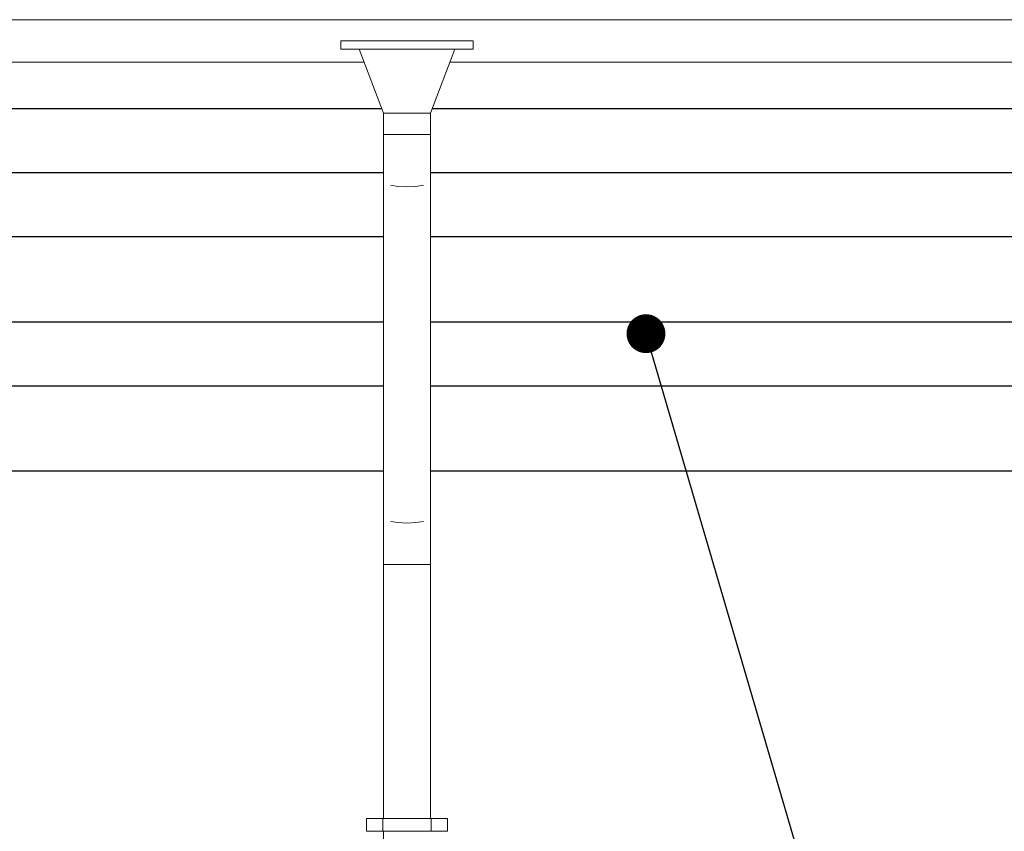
# Model space of a CAD drawing. Header units: millimetres. Extents: x -15683 to 202647, y -7448 to 20513.
# Tile 109 of 114: x 197680 to 199991, y 7099 to 9004. Entities that reach past the tile are written whole.
import ezdxf

# ---------------------------------------------------------------- set-up
doc = ezdxf.new("R2010")
doc.units = ezdxf.units.MM
doc.header["$MEASUREMENT"] = 0
for name, color, linetype in [('1 Молдинги', 7, 'Continuous'), ('1_Кровля (плоская)', 7, 'Continuous'), ('Новый_1 ВОДОСТОК', 7, 'Continuous')]:
    doc.layers.add(name, color=color, linetype=linetype)
for name, color, linetype, lineweight in [('1 Молдинги_Ном._пера__21', 7, 'Continuous', 30), ('1_Кровля (плоская)_Ном._пера__1', 7, 'Continuous', 15), ('Аннотация - Выносная Надпись.Фасад фрагмент_Ном._пера__1', 7, 'Continuous', 15), ('Новый_1 ВОДОСТОК_Ном._пера__141', 7, 'Continuous', 20)]:
    doc.layers.add(name, color=color, linetype=linetype, lineweight=lineweight)
doc.dimstyles.new('СГЕНЕРИР_СТИЛЬ__2', dxfattribs={"dimtxt": 0.18, "dimasz": 182.4, "dimexe": 0.18, "dimexo": 0.0625, "dimgap": 0, "dimtad": 0, "dimtih": 1, "dimtoh": 1, "dimdec": 4, "dimzin": 0, "dimdsep": 46, "dimcen": 0.09, "dimadec": 0, "dimazin": 0, "dimtfac": 1, "dimtdec": 4, "dimtmove": 0, "dimatfit": 3, "dimldrblk": 'ARROWHEAD_11', "dimfxl": 1, "dimtolj": 1, "dimtzin": 0, "dimarcsym": 0})

# ---------------------------------------------------------------- blocks, each defined once
blk = doc.blocks.new('Элемент Разреза_649_4', base_point=(227496, -3497.6))
at = {"layer": '1_Кровля (плоская)_Ном._пера__1', "color": 7, "linetype": 'Continuous', "lineweight": 15}
for p, q in [((196871.7, 9003.6), (198101.8, 9003.6)), ((198101.8, 9003.6), (201221.7, 9003.6)), ((198101.8, 8903.7), (196871.7, 8903.7)), ((198488.3, 8903.7), (198101.8, 8903.7)), ((201015.7, 8903.7), (198689.3, 8903.7))]:
    blk.add_line(p, q, dxfattribs=at)
blk = doc.blocks.new('Элемент Разреза_650_4', base_point=(227496, -3497.6))
at = {"layer": '1 Молдинги_Ном._пера__21', "color": 7, "linetype": 'Continuous', "lineweight": 30}
for p, q in [((197011.8, 8794.9), (198529.8, 8794.9)), ((198647.8, 8794.9), (201048.9, 8794.9)), ((197061.8, 8644.9), (198533.8, 8644.9)), ((198643.8, 8644.9), (201098, 8644.9)), ((197111.8, 8494.9), (198533.8, 8494.9)), ((198643.8, 8494.9), (201098, 8494.9)), ((197161.8, 8294.9), (198533.8, 8294.9)), ((198643.8, 8294.9), (201198.4, 8294.9)), ((197281.8, 8144.9), (198533.8, 8144.9)), ((198643.8, 8144.9), (201274.5, 8144.9)), ((197331.8, 7944.9), (198533.8, 7944.9)), ((198643.8, 7944.9), (201375.9, 7944.9))]:
    blk.add_line(p, q, dxfattribs=at)
blk = doc.blocks.new('Элемент Разреза_671_4', base_point=(227496, -3497.6))
at = {"layer": 'Новый_1 ВОДОСТОК_Ном._пера__141', "color": 7, "linetype": 'Continuous', "lineweight": 20}
for p, q in [((198743.8, 8954.3), (198433.8, 8954.3)), ((198433.8, 8934.3), (198433.8, 8954.3)), ((198743.8, 8954.3), (198743.8, 8934.3)), ((198743.8, 8934.3), (198433.8, 8934.3)), ((198533.8, 8784.3), (198476.6, 8934.3)), ((198700.9, 8934.3), (198643.8, 8784.3)), ((198643.8, 8784.3), (198533.8, 8784.3)), ((198533.8, 8734.3), (198533.8, 8784.3)), ((198643.8, 8784.3), (198643.8, 8734.3)), ((198533.8, 8734.3), (198533.8, 8624.3)), ((198643.8, 8734.3), (198533.8, 8734.3)), ((198643.8, 8734.3), (198643.8, 8624.3)), ((198533.8, 8624.3), (198533.8, 7835.6)), ((198643.8, 8624.3), (198643.8, 7835.6)), ((198549.9, 8615), (198567.7, 8612.2)), ((198567.7, 8612.2), (198588.8, 8611.2)), ((198588.8, 8611.2), (198609.8, 8612.2)), ((198609.8, 8612.2), (198627.7, 8615)), ((198533.8, 7835.6), (198533.8, 7725.6)), ((198643.8, 7835.6), (198643.8, 7725.6)), ((198549.9, 7826.3), (198567.7, 7823.5)), ((198567.7, 7823.5), (198588.8, 7822.5)), ((198588.8, 7822.5), (198609.8, 7823.5)), ((198609.8, 7823.5), (198627.7, 7826.3)), ((198533.8, 7725.6), (198533.8, 7129.3)), ((198533.8, 7725.6), (198538, 7725.6)), ((198538, 7725.6), (198549.9, 7725.6)), ((198549.9, 7725.6), (198567.7, 7725.6)), ((198567.7, 7725.6), (198588.8, 7725.6)), ((198588.8, 7725.6), (198609.8, 7725.6)), ((198609.8, 7725.6), (198627.7, 7725.6)), ((198627.7, 7725.6), (198639.6, 7725.6)), ((198639.6, 7725.6), (198643.8, 7725.6)), ((198643.8, 7725.6), (198643.8, 7129.3)), ((198531.8, 7129.3), (198493.8, 7129.3)), ((198493.8, 7099.3), (198493.8, 7129.3)), ((198536.1, 7129.3), (198531.8, 7129.3)), ((198531.8, 7099.3), (198531.8, 7129.3)), ((198548.5, 7129.3), (198536.1, 7129.3)), ((198567, 7129.3), (198548.5, 7129.3)), ((198588.8, 7129.3), (198567, 7129.3)), ((198610.6, 7129.3), (198588.8, 7129.3)), ((198629.1, 7129.3), (198610.6, 7129.3)), ((198641.5, 7129.3), (198629.1, 7129.3)), ((198645.8, 7129.3), (198641.5, 7129.3)), ((198683.8, 7129.3), (198645.8, 7129.3)), ((198645.8, 7099.3), (198645.8, 7129.3)), ((198683.8, 7099.3), (198683.8, 7129.3)), ((198531.8, 7099.3), (198493.8, 7099.3)), ((198536.1, 7099.3), (198531.8, 7099.3)), ((198533.8, 7099.3), (198533.8, 5129.3)), ((198548.5, 7099.3), (198536.1, 7099.3)), ((198567, 7099.3), (198548.5, 7099.3)), ((198588.8, 7099.3), (198567, 7099.3)), ((198610.6, 7099.3), (198588.8, 7099.3)), ((198629.1, 7099.3), (198610.6, 7099.3)), ((198641.5, 7099.3), (198629.1, 7099.3)), ((198645.8, 7099.3), (198641.5, 7099.3)), ((198683.8, 7099.3), (198645.8, 7099.3))]:
    blk.add_line(p, q, dxfattribs=at)
blk = doc.blocks.new('ARROWHEAD_11')
at = {"color": 0, "linetype": 'Continuous', "lineweight": 0}
blk.add_line((0, 0), (-1, 0), dxfattribs=at)
at = {"color": 0, "linetype": 'Continuous', "lineweight": 0, "const_width": 0.25, "flags": 128}
blk.add_lwpolyline([(-0.125, 0, 1), (0.125, 0, 1)], format="xyb", close=True, dxfattribs=at)

msp = doc.modelspace()

# ---------------------------------------------------------------- block references
at = {"layer": '1 Молдинги', "lineweight": 0}
msp.add_blockref('Элемент Разреза_650_4', (227496, -3497.6), dxfattribs=at)
at = {"layer": '1_Кровля (плоская)', "lineweight": 0}
msp.add_blockref('Элемент Разреза_649_4', (227496, -3497.6), dxfattribs=at)
at = {"layer": 'Новый_1 ВОДОСТОК', "lineweight": 0}
msp.add_blockref('Элемент Разреза_671_4', (227496, -3497.6), dxfattribs=at)

# ---------------------------------------------------------------- leaders
at = {"layer": 'Аннотация - Выносная Надпись.Фасад фрагмент_Ном._пера__1', "color": 7, "linetype": 'Continuous', "lineweight": 15, "annotation_type": 0, "has_hookline": 1, "hookline_direction": 0, "text_width": 1313.1}
msp.add_leader([(199149.7, 8266.9), (199588.8, 6768.3), (200499.2, 6745.6)], dimstyle='СГЕНЕРИР_СТИЛЬ__2', dxfattribs=at)

doc.saveas('drawing.dxf')
